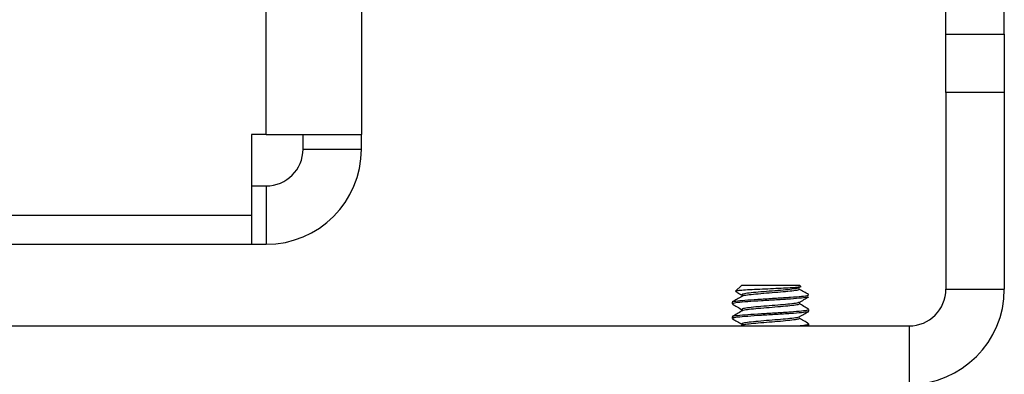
# Model space of a CAD drawing. Header units: inches. Extents: x 0.3 to 33.8, y 0.2 to 21.7.
# Tile 45 of 192: x 8.1 to 8.3106, y 10.6443 to 10.7203. Entities that reach past the tile are written whole.
import ezdxf

# ---------------------------------------------------------------- set-up
doc = ezdxf.new("R2010")
doc.units = ezdxf.units.IN
doc.header["$MEASUREMENT"] = 0
doc.layers.add('BORDERS', color=7, linetype='Continuous')
doc.styles.add('SLDTEXTSTYLE0', font='TXT', dxfattribs={"width": 0.75})
doc.dimstyles.new('SLDDIMSTYLE0', dxfattribs={"dimtxt": 0.1377952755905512, "dimasz": 0.13, "dimexe": 0, "dimexo": 0.0625, "dimgap": 0.0344488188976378, "dimtad": 1, "dimdec": 3, "dimlfac": 10, "dimrnd": 1e-09, "dimzin": 4, "dimdsep": 46, "dimtxsty": 'SLDTEXTSTYLE0', "dimsah": 1, "dimcen": 0.09, "dimadec": 0, "dimazin": 1, "dimtfac": 1, "dimtdec": 3, "dimtofl": 0, "dimtmove": 0, "dimatfit": 3, "dimfxl": 0, "dimfrac": 2, "dimtolj": 1, "dimtzin": 12, "dimarcsym": 0})

# ---------------------------------------------------------------- blocks, each defined once
blk = doc.blocks.new('_D_8')
at = {"layer": 'BORDERS'}
for p, q in [((8.129133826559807, 12.40216999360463), (7.189059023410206, 12.40216999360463)), ((7.228429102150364, 10.50716999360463), (7.228429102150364, 12.40216999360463)), ((6.803512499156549, 11.69555148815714), (6.803512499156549, 11.73753598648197)), ((6.803512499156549, 11.73753598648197), (7.022262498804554, 11.73753598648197)), ((7.022262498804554, 11.73753598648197), (7.022262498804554, 11.69555148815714)), ((6.803512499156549, 11.39010529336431), (6.803512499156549, 11.34812079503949)), ((7.022262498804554, 11.34812079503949), (7.022262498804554, 11.39010529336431)), ((6.803512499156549, 11.34812079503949), (7.022262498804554, 11.34812079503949)), ((8.129133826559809, 10.50716999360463), (7.189059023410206, 10.50716999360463))]:
    blk.add_line(p, q, dxfattribs=at)
for points in [[(7.228429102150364, 12.40216999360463), (7.208429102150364, 12.27216999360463), (7.248429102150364, 12.27216999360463)], [(7.228429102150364, 10.50716999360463), (7.248429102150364, 10.63716999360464), (7.208429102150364, 10.63716999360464)]]:
    blk.add_solid(points, dxfattribs=at)
at = {"layer": 'BORDERS', "char_height": 0.1377952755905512, "attachment_point": 1, "rotation": 90, "style": 'SLDTEXTSTYLE0'}
for s, insert in [('18.950', (7.050801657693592, 11.26283603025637)), ('481', (6.844635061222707, 11.39010529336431))]:
    blk.add_mtext(s, dxfattribs=dict(at, insert=insert))

msp = doc.modelspace()

# ---------------------------------------------------------------- linework, layer by layer
at = {"color": 7, "linetype": 'Continuous', "lineweight": 25}
for p, q in [((8.152755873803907, 10.69566900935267), (8.152755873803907, 12.2136709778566)), ((8.173129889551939, 12.2136709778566), (8.173129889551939, 10.69566900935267)), ((8.29812988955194, 10.71716999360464), (8.29812988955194, 10.72341999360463)), ((8.31062988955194, 10.71716999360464), (8.31062988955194, 10.72341999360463)), ((8.29812988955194, 10.71716999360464), (8.31062988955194, 10.71716999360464)), ((8.29812988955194, 10.70466999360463), (8.29812988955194, 10.71716999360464)), ((8.31062988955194, 10.71716999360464), (8.31062988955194, 10.70466999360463)), ((8.31062988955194, 10.70466999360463), (8.29812988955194, 10.70466999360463)), ((8.29812988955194, 10.70466999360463), (8.29812988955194, 10.66254400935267)), ((8.31062988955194, 10.70466999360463), (8.31062988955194, 10.66254400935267)), ((8.149630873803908, 10.69566900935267), (8.149630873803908, 10.67841999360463)), ((8.152755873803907, 10.69566900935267), (8.149630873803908, 10.69566900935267)), ((8.152755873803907, 10.69566900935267), (8.173129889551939, 10.69566900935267)), ((8.160629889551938, 10.69254400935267), (8.160629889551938, 10.69566900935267)), ((8.173129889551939, 10.69254400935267), (8.173129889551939, 10.69566900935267)), ((8.160629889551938, 10.69254400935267), (8.173129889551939, 10.69254400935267)), ((8.149630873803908, 10.68466999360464), (8.152755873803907, 10.68466999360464)), ((8.152755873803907, 10.68466999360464), (8.152755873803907, 10.67216999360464)), ((7.65706456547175, 10.67841999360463), (8.149630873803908, 10.67841999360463)), ((8.149630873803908, 10.67841999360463), (8.149630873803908, 10.67216999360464)), ((7.65600390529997, 10.67216999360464), (8.149630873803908, 10.67216999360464)), ((8.149630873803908, 10.67216999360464), (8.152755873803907, 10.67216999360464)), ((8.25438301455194, 10.66336999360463), (8.253127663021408, 10.6621146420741)), ((8.266876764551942, 10.66336999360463), (8.25438301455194, 10.66336999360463)), ((8.267100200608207, 10.66314655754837), (8.266876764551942, 10.66336999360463)), ((8.29812988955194, 10.66254400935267), (8.31062988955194, 10.66254400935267)), ((8.25242988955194, 10.65977879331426), (8.25242988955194, 10.65938816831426)), ((8.25242988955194, 10.65665379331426), (8.25242988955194, 10.65626316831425)), ((8.268829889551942, 10.65782566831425), (8.268829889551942, 10.65821629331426)), ((7.873129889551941, 10.65466999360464), (8.290255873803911, 10.65466999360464)), ((8.254500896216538, 10.65475889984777), (8.254348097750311, 10.65466999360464)), ((8.268829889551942, 10.65470066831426), (8.268829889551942, 10.65509129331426)), ((8.290255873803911, 10.65466999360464), (8.290255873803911, 10.64216999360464))]:
    msp.add_line(p, q, dxfattribs=at)
for centre, radius in [((8.152755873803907, 10.69254400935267), 0.02037401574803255), ((8.152755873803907, 10.69254400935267), 0.007874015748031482), ((8.290255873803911, 10.66254400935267), 0.007874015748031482), ((8.290255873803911, 10.66254400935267), 0.02037401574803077)]:
    msp.add_arc(centre, radius, 270.0000000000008, 0, dxfattribs=at)
for points, knots in [([(8.267056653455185, 10.66310301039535), (8.267090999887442, 10.66308680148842), (8.267199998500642, 10.66303536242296), (8.266603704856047, 10.66294436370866), (8.26533242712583, 10.66284607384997), (8.26347023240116, 10.66273547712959), (8.261241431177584, 10.66263569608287), (8.258871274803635, 10.66252886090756), (8.256633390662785, 10.662422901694), (8.254755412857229, 10.66232226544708), (8.253526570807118, 10.66221169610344), (8.25300636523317, 10.66213574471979), (8.25318527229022, 10.66208855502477), (8.253230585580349, 10.66207660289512)], [0, 0, 0, 0, 0.04454781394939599, 0.1413727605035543, 0.2384044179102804, 0.3374473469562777, 0.4381477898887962, 0.5394665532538, 0.6438105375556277, 0.7480819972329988, 0.8554213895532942, 0.9633813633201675, 1, 1, 1, 1]), ([(8.266686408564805, 10.6629014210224), (8.266695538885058, 10.66286229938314), (8.266719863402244, 10.66275807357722), (8.26570765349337, 10.66258874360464), (8.26391855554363, 10.66239343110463), (8.2615876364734, 10.66219811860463), (8.25912404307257, 10.66200280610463), (8.25687831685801, 10.66180749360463), (8.255236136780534, 10.66161218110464), (8.254380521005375, 10.66143426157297), (8.254540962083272, 10.66132144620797), (8.254608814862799, 10.66127373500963)], [0, 0, 0, 0, 0.0721053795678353, 0.1920993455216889, 0.3120933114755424, 0.4320872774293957, 0.5520812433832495, 0.6720752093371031, 0.7920691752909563, 0.9120631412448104, 1, 1, 1, 1]), ([(8.254500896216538, 10.66100889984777), (8.25416024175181, 10.6608106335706), (8.253478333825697, 10.66041375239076), (8.25279693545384, 10.66001783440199), (8.252455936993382, 10.65981970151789)], [0, 0, 0, 0, 0.4995607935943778, 1, 1, 1, 1]), ([(8.268643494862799, 10.66089951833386), (8.268643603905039, 10.66087665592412), (8.268644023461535, 10.66078868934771), (8.267359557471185, 10.66063561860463), (8.265005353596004, 10.66044030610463), (8.261901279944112, 10.66024499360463), (8.258629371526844, 10.66004968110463), (8.255642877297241, 10.65985436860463), (8.253466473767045, 10.65965905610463), (8.252345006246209, 10.65948660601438), (8.252539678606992, 10.65937926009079), (8.252616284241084, 10.65933701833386)], [0, 0, 0, 0, 0.04389582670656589, 0.1688958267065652, 0.2938958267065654, 0.4188958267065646, 0.5438958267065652, 0.6688958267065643, 0.7938958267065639, 0.9188958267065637, 1, 1, 1, 1]), ([(8.252550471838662, 10.6598187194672), (8.252536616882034, 10.65983060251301), (8.252446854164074, 10.65990758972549), (8.253505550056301, 10.66004968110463), (8.25563258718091, 10.66024499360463), (8.258631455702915, 10.66044030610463), (8.26190323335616, 10.66063561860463), (8.264995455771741, 10.66083093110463), (8.26739719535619, 10.66102624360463), (8.268857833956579, 10.66122155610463), (8.268775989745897, 10.66135176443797), (8.268735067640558, 10.66141686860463)], [0, 0, 0, 0, 0.02230651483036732, 0.1445182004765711, 0.2667298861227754, 0.3889415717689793, 0.5111532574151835, 0.6333649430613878, 0.755576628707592, 0.8777883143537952, 0.9999999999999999, 0.9999999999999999, 0.9999999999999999, 0.9999999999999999]), ([(8.253207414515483, 10.66203680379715), (8.253303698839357, 10.66198085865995), (8.253740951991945, 10.66172679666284), (8.254178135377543, 10.66147200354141), (8.254519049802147, 10.66127331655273)], [0, 0, 0, 0, 0.2202026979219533, 1, 1, 1, 1]), ([(8.26672872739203, 10.66258862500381), (8.266759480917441, 10.66252356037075), (8.266821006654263, 10.66239339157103), (8.265722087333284, 10.66219811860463), (8.263914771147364, 10.66200280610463), (8.261588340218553, 10.66180749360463), (8.259125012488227, 10.66161218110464), (8.256873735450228, 10.66141686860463), (8.255253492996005, 10.66122155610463), (8.254441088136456, 10.66106621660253), (8.254543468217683, 10.66097598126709), (8.254571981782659, 10.66095085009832)], [0, 0, 0, 0, 0.1191823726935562, 0.2384371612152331, 0.3576919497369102, 0.4769467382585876, 0.5962015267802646, 0.715456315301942, 0.8347111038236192, 0.9539658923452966, 1, 1, 1, 1]), ([(8.268772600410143, 10.66140075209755), (8.268431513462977, 10.66159865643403), (8.267749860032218, 10.66199416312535), (8.267069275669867, 10.66239049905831), (8.26672924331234, 10.6625885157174)], [0, 0, 0, 0, 0.5003817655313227, 1, 1, 1, 1]), ([(8.266740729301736, 10.65971081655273), (8.267081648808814, 10.65990945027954), (8.267764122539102, 10.66030708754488), (8.268446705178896, 10.66070358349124), (8.268788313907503, 10.66090201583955)], [0, 0, 0, 0, 0.4995349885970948, 1, 1, 1, 1]), ([(8.252471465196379, 10.65933951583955), (8.252813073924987, 10.65914108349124), (8.253495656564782, 10.65874458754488), (8.25417813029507, 10.65834695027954), (8.254519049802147, 10.65814831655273)], [0, 0, 0, 0, 0.5004650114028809, 1, 1, 1, 1]), ([(8.266686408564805, 10.6597764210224), (8.266695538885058, 10.65973729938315), (8.266719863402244, 10.65963307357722), (8.26570765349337, 10.65946374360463), (8.26391855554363, 10.65926843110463), (8.2615876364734, 10.65907311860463), (8.25912404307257, 10.65887780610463), (8.25687831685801, 10.65868249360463), (8.255236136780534, 10.65848718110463), (8.254380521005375, 10.65830926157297), (8.254540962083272, 10.65819644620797), (8.254608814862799, 10.65814873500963)], [0, 0, 0, 0, 0.0721053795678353, 0.1920993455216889, 0.3120933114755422, 0.4320872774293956, 0.5520812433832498, 0.6720752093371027, 0.7920691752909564, 0.9120631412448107, 1, 1, 1, 1]), ([(8.266687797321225, 10.65938835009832), (8.266697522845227, 10.65934837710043), (8.266723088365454, 10.65924329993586), (8.26570822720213, 10.65907311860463), (8.263918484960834, 10.65887780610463), (8.261587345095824, 10.65868249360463), (8.259125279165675, 10.65848718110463), (8.256873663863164, 10.65829186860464), (8.255253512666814, 10.65809655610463), (8.254441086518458, 10.65794121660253), (8.254543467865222, 10.65785098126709), (8.254571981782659, 10.65782585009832)], [0, 0, 0, 0, 0.0767481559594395, 0.2017481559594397, 0.32674815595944, 0.4517481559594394, 0.5767481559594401, 0.7017481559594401, 0.8267481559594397, 0.9517481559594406, 1, 1, 1, 1]), ([(8.268772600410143, 10.65827575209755), (8.268431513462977, 10.65847365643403), (8.267749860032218, 10.65886916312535), (8.267069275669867, 10.65926549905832), (8.26672924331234, 10.6594635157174)], [0, 0, 0, 0, 0.5003817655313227, 1, 1, 1, 1]), ([(8.254500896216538, 10.65788389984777), (8.25416024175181, 10.6576856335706), (8.253478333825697, 10.65728875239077), (8.25279693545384, 10.65689283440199), (8.252455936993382, 10.65669470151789)], [0, 0, 0, 0, 0.4995607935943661, 0.9999999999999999, 0.9999999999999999, 0.9999999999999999, 0.9999999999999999]), ([(8.268680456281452, 10.65782566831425), (8.268693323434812, 10.65778575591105), (8.268727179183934, 10.65768073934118), (8.26737875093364, 10.65751061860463), (8.265000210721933, 10.65731530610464), (8.261902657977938, 10.65711999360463), (8.258629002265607, 10.65692468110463), (8.255642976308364, 10.65672936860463), (8.253466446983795, 10.65653405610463), (8.252345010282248, 10.65636160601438), (8.25253967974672, 10.65625426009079), (8.252616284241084, 10.65621201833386)], [0, 0, 0, 0, 0.07420271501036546, 0.1952404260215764, 0.3162781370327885, 0.4373158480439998, 0.558353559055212, 0.679391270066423, 0.8004289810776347, 0.9214666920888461, 1, 1, 1, 1]), ([(8.252550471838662, 10.6566937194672), (8.252536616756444, 10.65670560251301), (8.25244685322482, 10.65678258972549), (8.253505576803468, 10.65692468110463), (8.255632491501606, 10.65711999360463), (8.258631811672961, 10.65731530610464), (8.261901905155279, 10.65751061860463), (8.26500041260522, 10.65770593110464), (8.267378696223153, 10.65790124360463), (8.268727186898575, 10.65807136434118), (8.268693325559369, 10.65817638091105), (8.268680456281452, 10.65821629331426)], [0, 0, 0, 0, 0.02341373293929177, 0.1516915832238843, 0.2799694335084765, 0.4082472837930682, 0.5365251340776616, 0.6648029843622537, 0.7930808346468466, 0.9213586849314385, 1, 1, 1, 1]), ([(8.266686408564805, 10.6566514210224), (8.266695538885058, 10.65661229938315), (8.266719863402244, 10.65650807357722), (8.26570765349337, 10.65633874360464), (8.26391855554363, 10.65614343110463), (8.2615876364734, 10.65594811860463), (8.25912404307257, 10.65575280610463), (8.25687831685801, 10.65555749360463), (8.255236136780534, 10.65536218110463), (8.254380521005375, 10.65518426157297), (8.254540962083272, 10.65507144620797), (8.254608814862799, 10.65502373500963)], [0, 0, 0, 0, 0.07210537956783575, 0.1920993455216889, 0.3120933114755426, 0.432087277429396, 0.5520812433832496, 0.672075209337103, 0.7920691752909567, 0.9120631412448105, 1, 1, 1, 1]), ([(8.268772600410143, 10.65515075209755), (8.268431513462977, 10.65534865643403), (8.267749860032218, 10.65574416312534), (8.267069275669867, 10.65614049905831), (8.26672924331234, 10.6563385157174)], [0, 0, 0, 0, 0.5003817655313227, 1, 1, 1, 1]), ([(8.266740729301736, 10.65658581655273), (8.267081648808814, 10.65678445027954), (8.267764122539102, 10.65718208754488), (8.268446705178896, 10.65757858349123), (8.268788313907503, 10.65777701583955)], [0, 0, 0, 0, 0.499534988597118, 1, 1, 1, 1]), ([(8.252471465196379, 10.65621451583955), (8.252813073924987, 10.65601608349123), (8.253495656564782, 10.65561958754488), (8.25417813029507, 10.65522195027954), (8.254519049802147, 10.65502331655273)], [0, 0, 0, 0, 0.5004650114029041, 1, 1, 1, 1]), ([(8.266687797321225, 10.65626335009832), (8.266697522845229, 10.65622337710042), (8.266723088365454, 10.65611829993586), (8.26570822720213, 10.65594811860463), (8.263918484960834, 10.65575280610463), (8.261587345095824, 10.65555749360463), (8.259125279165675, 10.65536218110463), (8.256873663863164, 10.65516686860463), (8.255253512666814, 10.65497155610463), (8.254441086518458, 10.65481621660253), (8.254543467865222, 10.65472598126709), (8.254571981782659, 10.65470085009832)], [0, 0, 0, 0, 0.07674815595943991, 0.2017481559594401, 0.3267481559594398, 0.4517481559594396, 0.5767481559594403, 0.7017481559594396, 0.8267481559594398, 0.9517481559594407, 1, 1, 1, 1]), ([(8.265956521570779, 10.65466999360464), (8.266406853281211, 10.6547054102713), (8.267685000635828, 10.65480593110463), (8.268714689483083, 10.65494636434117), (8.268689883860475, 10.65505138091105), (8.268680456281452, 10.65509129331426)], [0, 0, 0, 0, 0.252195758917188, 0.7157909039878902, 1, 1, 1, 1])]:
    msp.add_open_spline(points, degree=3, knots=knots, dxfattribs=at)

# ---------------------------------------------------------------- dimensions: what is measured, and where the dimension line sits
at = {"layer": 'BORDERS'}
dim = msp.add_linear_dim(base=(7.228429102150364, 12.40216999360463), p1=(8.168503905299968, 10.50716999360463), p2=(8.168503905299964, 12.40216999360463), angle=90.0000000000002, dimstyle='SLDDIMSTYLE0', dxfattribs=at)
dim.commit()
dim.dimension.update_dxf_attribs({"geometry": '_D_8', "text_midpoint": (7.228429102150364, 11.54282837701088), "dimtype": 160})

doc.saveas('drawing.dxf')
